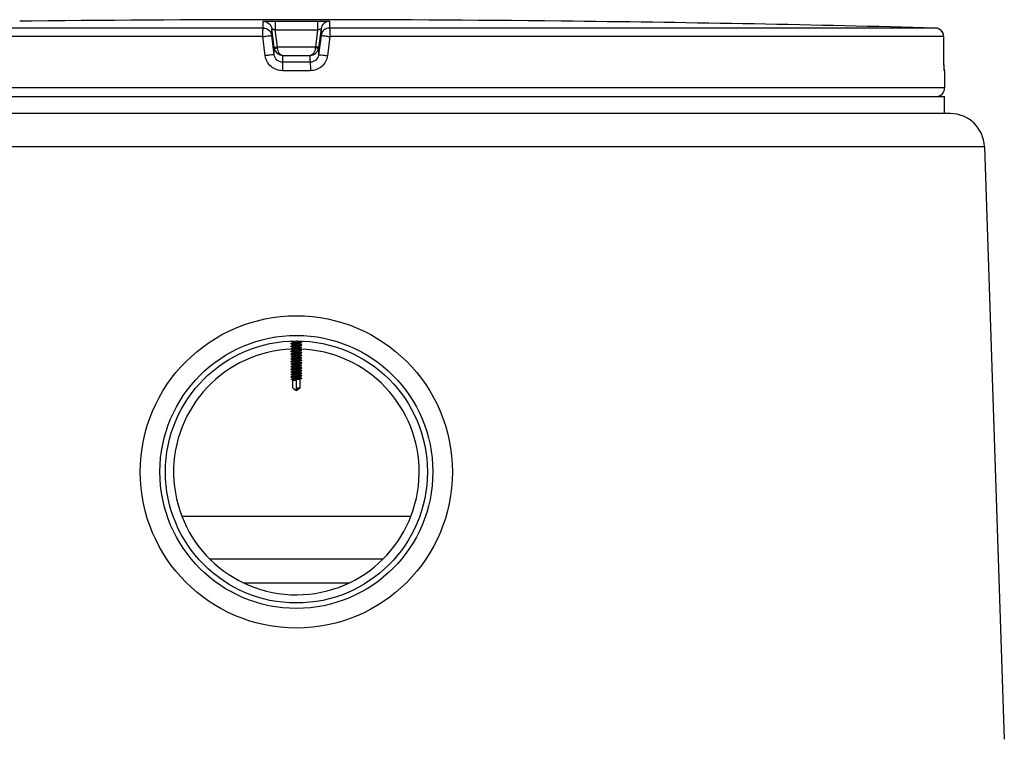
# Model space of a CAD drawing. Header units: millimetres. Extents: x 0 to 297, y 0 to 210.
# Tile 16 of 18: x 184.66 to 189.28, y 188.33 to 191.7. Entities that reach past the tile are written whole.
import ezdxf

# ---------------------------------------------------------------- set-up
doc = ezdxf.new("R2010")
doc.units = ezdxf.units.MM
doc.header["$LTSCALE"] = 16.335
doc.layers.get('0').update_dxf_attribs({"linetype": 'CONTINUOUS'})
doc.layers.add('AXES_REF', color=7, linetype='CONTINUOUS')

msp = doc.modelspace()

# ---------------------------------------------------------------- linework, layer by layer
at = {"color": 7, "linetype": 'Continuous'}
for p, q in [((184.7094, 191.6968), (184.6581, 191.6961)), ((184.7138, 191.6968), (184.7058, 191.6967)), ((184.7141, 191.6968), (184.7133, 191.6968)), ((184.7142, 191.6968), (184.7141, 191.6968)), ((184.7142, 191.6968), (184.7141, 191.6968)), ((187.1977, 191.6968), (187.1978, 191.6968)), ((187.198, 191.6968), (187.1977, 191.6968)), ((187.1977, 191.6968), (187.1977, 191.6968)), ((187.1993, 191.6968), (187.1978, 191.6968)), ((187.2537, 191.6961), (187.198, 191.6968)), ((185.8512, 191.5742), (185.8403, 191.6611)), ((186.0715, 191.6611), (186.0603, 191.5712)), ((188.9925, 191.5349), (188.9919, 191.6248)), ((185.8512, 191.5742), (185.8515, 191.5712)), ((188.9925, 191.5282), (188.9925, 191.5349)), ((188.9928, 191.5126), (188.9926, 191.5201)), ((188.9929, 191.5057), (188.9928, 191.5126)), ((188.9931, 191.4994), (188.9929, 191.5057)), ((188.9933, 191.4937), (188.9931, 191.4994)), ((188.9934, 191.4896), (188.9933, 191.4937)), ((188.9936, 191.4858), (188.9934, 191.4896)), ((188.9938, 191.4826), (188.9936, 191.4858)), ((188.9939, 191.4797), (188.9938, 191.4826)), ((188.994, 191.4778), (188.9939, 191.4797)), ((188.9941, 191.4764), (188.994, 191.4778)), ((188.9945, 191.4713), (188.9941, 191.4764)), ((188.9959, 191.4645), (188.9959, 191.3835)), ((189.0232, 191.2635), (182.8887, 191.2635)), ((189.1831, 191.1089), (189.2762, 188.3301)), ((185.9379, 190.1871), (185.9308, 190.1851)), ((185.9379, 190.1751), (185.9308, 190.1731)), ((185.9308, 190.1721), (185.9379, 190.1701)), ((185.9309, 190.1961), (185.9379, 190.1941)), ((185.9309, 190.1841), (185.9379, 190.1821)), ((185.9379, 190.1871), (185.9379, 190.1944)), ((185.9391, 190.1875), (185.9379, 190.1871)), ((185.9379, 190.1751), (185.9379, 190.1824)), ((185.9391, 190.1755), (185.9379, 190.1751)), ((185.9726, 190.1877), (185.9739, 190.1881)), ((185.9726, 190.1757), (185.9739, 190.1761)), ((185.9739, 190.1928), (185.9739, 190.1975)), ((185.974, 190.1931), (185.9739, 190.1931)), ((185.9739, 190.1881), (185.981, 190.1901)), ((185.9739, 190.1808), (185.9739, 190.1881)), ((185.974, 190.1811), (185.9739, 190.1811)), ((185.9739, 190.1761), (185.981, 190.1781)), ((185.9739, 190.1688), (185.9739, 190.1761)), ((185.981, 190.1911), (185.974, 190.1931)), ((185.981, 190.1791), (185.974, 190.1811)), ((185.9379, 190.1631), (185.9308, 190.1611)), ((185.9379, 190.1511), (185.9308, 190.1491)), ((185.9379, 190.1391), (185.9308, 190.1371)), ((185.9379, 190.1271), (185.9308, 190.1251)), ((185.9309, 190.1601), (185.9379, 190.1581)), ((185.9309, 190.1481), (185.9379, 190.1461)), ((185.9309, 190.1361), (185.9379, 190.1341)), ((185.9379, 190.1631), (185.9379, 190.1704)), ((185.9391, 190.1635), (185.9379, 190.1631)), ((185.9379, 190.1511), (185.9379, 190.1584)), ((185.9391, 190.1515), (185.9379, 190.1511)), ((185.9379, 190.1391), (185.9379, 190.1464)), ((185.9391, 190.1395), (185.9379, 190.1391)), ((185.9379, 190.1271), (185.9379, 190.1344)), ((185.9391, 190.1275), (185.9379, 190.1271)), ((185.9559, 190.1658), (185.9549, 190.1657)), ((185.9554, 190.1614), (185.9559, 190.1614)), ((185.9726, 190.1637), (185.9739, 190.1641)), ((185.9726, 190.1517), (185.9739, 190.1521)), ((185.9726, 190.1397), (185.9739, 190.1401)), ((185.9726, 190.1277), (185.9739, 190.1281)), ((185.974, 190.1691), (185.9739, 190.1691)), ((185.9739, 190.1641), (185.981, 190.1661)), ((185.9739, 190.1568), (185.9739, 190.1641)), ((185.974, 190.1571), (185.9739, 190.1571)), ((185.9739, 190.1521), (185.981, 190.1541)), ((185.9739, 190.1448), (185.9739, 190.1521)), ((185.974, 190.1451), (185.9739, 190.1451)), ((185.9739, 190.1401), (185.981, 190.1421)), ((185.9739, 190.1328), (185.9739, 190.1401)), ((185.974, 190.1331), (185.9739, 190.1331)), ((185.9739, 190.1281), (185.981, 190.1301)), ((185.9739, 190.1208), (185.9739, 190.1281)), ((185.981, 190.1671), (185.974, 190.1691)), ((185.981, 190.1551), (185.974, 190.1571)), ((185.981, 190.1431), (185.974, 190.1451)), ((185.981, 190.1311), (185.974, 190.1331)), ((185.9308, 190.1241), (185.9379, 190.1221)), ((185.9379, 190.1151), (185.9308, 190.1131)), ((185.9379, 190.1031), (185.9308, 190.1011)), ((185.9379, 190.0911), (185.9308, 190.0891)), ((185.9379, 190.0791), (185.9308, 190.0771)), ((185.9309, 190.1121), (185.9379, 190.1101)), ((185.9309, 190.1001), (185.9379, 190.0981)), ((185.9309, 190.0881), (185.9379, 190.0861)), ((185.9379, 190.1151), (185.9379, 190.1224)), ((185.9391, 190.1155), (185.9379, 190.1151)), ((185.9379, 190.1031), (185.9379, 190.1104)), ((185.9391, 190.1035), (185.9379, 190.1031)), ((185.9379, 190.0911), (185.9379, 190.0984)), ((185.9391, 190.0915), (185.9379, 190.0911)), ((185.9379, 190.0791), (185.9379, 190.0864)), ((185.9391, 190.0795), (185.9379, 190.0791)), ((185.9559, 190.1178), (185.9549, 190.1177)), ((185.9554, 190.1134), (185.9559, 190.1134)), ((185.9726, 190.1157), (185.9739, 190.1161)), ((185.9726, 190.1037), (185.9739, 190.1041)), ((185.9726, 190.0917), (185.9739, 190.0921)), ((185.9726, 190.0797), (185.9739, 190.0801)), ((185.974, 190.1211), (185.9739, 190.1211)), ((185.9739, 190.1161), (185.981, 190.1181)), ((185.9739, 190.1088), (185.9739, 190.1161)), ((185.974, 190.1091), (185.9739, 190.1091)), ((185.9739, 190.1041), (185.981, 190.1061)), ((185.9739, 190.0968), (185.9739, 190.1041)), ((185.974, 190.0971), (185.9739, 190.0971)), ((185.9739, 190.0921), (185.981, 190.0941)), ((185.9739, 190.0848), (185.9739, 190.0921)), ((185.974, 190.0851), (185.9739, 190.0851)), ((185.9739, 190.0801), (185.981, 190.0821)), ((185.9739, 190.0728), (185.9739, 190.0801)), ((185.981, 190.1191), (185.974, 190.1211)), ((185.981, 190.1071), (185.974, 190.1091)), ((185.981, 190.0951), (185.974, 190.0971)), ((185.981, 190.0831), (185.974, 190.0851)), ((185.9308, 190.0761), (185.9379, 190.0741)), ((185.9379, 190.0671), (185.9308, 190.0651)), ((185.9379, 190.0551), (185.9308, 190.0531)), ((185.9379, 190.0431), (185.9308, 190.0411)), ((185.9309, 190.0641), (185.9379, 190.0621)), ((185.9309, 190.0521), (185.9379, 190.0501)), ((185.9309, 190.0401), (185.9379, 190.0381)), ((185.9379, 190.0671), (185.9379, 190.0744)), ((185.9391, 190.0675), (185.9379, 190.0671)), ((185.9379, 190.0551), (185.9379, 190.0624)), ((185.9391, 190.0555), (185.9379, 190.0551)), ((185.9379, 190.0431), (185.9379, 190.0504)), ((185.9391, 190.0435), (185.9379, 190.0431)), ((185.9379, 190.0311), (185.9379, 190.0384)), ((185.9559, 190.0698), (185.9549, 190.0697)), ((185.9554, 190.0654), (185.9559, 190.0654)), ((185.9726, 190.0677), (185.9739, 190.0681)), ((185.9726, 190.0557), (185.9739, 190.0561)), ((185.9726, 190.0437), (185.9739, 190.0441)), ((185.9726, 190.0317), (185.9739, 190.0321)), ((185.974, 190.0731), (185.9739, 190.0731)), ((185.9739, 190.0681), (185.981, 190.0701)), ((185.9739, 190.0608), (185.9739, 190.0681)), ((185.974, 190.0611), (185.9739, 190.0611)), ((185.9739, 190.0561), (185.981, 190.0581)), ((185.9739, 190.0488), (185.9739, 190.0561)), ((185.974, 190.0491), (185.9739, 190.0491)), ((185.9739, 190.0441), (185.981, 190.0461)), ((185.9739, 190.0368), (185.9739, 190.0441)), ((185.974, 190.0371), (185.9739, 190.0371)), ((185.9739, 190.0321), (185.981, 190.0341)), ((185.9739, 190.0248), (185.9739, 190.0321)), ((185.981, 190.0711), (185.974, 190.0731)), ((185.981, 190.0591), (185.974, 190.0611)), ((185.981, 190.0471), (185.974, 190.0491)), ((185.981, 190.0351), (185.974, 190.0371)), ((185.9379, 190.0311), (185.9308, 190.0291)), ((185.9308, 190.0281), (185.9379, 190.0261)), ((185.9359, 190.015), (185.9334, 190.0175)), ((185.9379, 190.0191), (185.9339, 190.018)), ((185.9359, 190.015), (185.9376, 190.0142)), ((185.9391, 190.0315), (185.9379, 190.0311)), ((185.9379, 190.0191), (185.9379, 190.0264)), ((185.9391, 190.0195), (185.9379, 190.0191)), ((185.9379, 190.0131), (185.9379, 190.0144)), ((185.9379, 190.0131), (185.9559, 190.0131)), ((185.9386, 189.9777), (185.9386, 190.0131)), ((185.9559, 190.0218), (185.9549, 190.0217)), ((185.9551, 190.0198), (185.9735, 190.021)), ((185.9735, 190.021), (185.9552, 190.019)), ((185.9554, 190.0174), (185.9559, 190.0174)), ((185.9559, 189.968), (185.9559, 190.0131)), ((185.9726, 190.0197), (185.9739, 190.0201)), ((185.9732, 189.9777), (185.9732, 190.0131)), ((185.9732, 190.0131), (185.9739, 190.0131)), ((185.9732, 190.013), (185.9738, 190.013)), ((185.9736, 190.0131), (185.9738, 190.013)), ((185.974, 190.0251), (185.9739, 190.0251)), ((185.9739, 190.0201), (185.981, 190.0221)), ((185.9739, 190.0131), (185.9739, 190.0201)), ((185.981, 190.0231), (185.974, 190.0251)), ((185.9386, 189.9777), (185.9481, 189.9707)), ((185.9481, 189.9707), (185.9559, 189.9651)), ((185.9559, 189.9777), (185.9732, 189.9777)), ((185.9638, 189.9707), (185.9559, 189.9651)), ((185.9732, 189.9777), (185.9638, 189.9707)), ((185.5493, 189.1755), (186.3625, 189.1755))]:
    msp.add_line(p, q, dxfattribs=at)
at = {"color": 9, "linetype": 'Continuous'}
for p, q in [((184.7142, 191.6969), (184.7142, 191.6968)), ((185.8006, 191.6646), (185.8006, 191.6961)), ((185.857, 191.6968), (185.857, 191.6564)), ((185.857, 191.6968), (186.0548, 191.6968)), ((186.0548, 191.6968), (186.0548, 191.6564)), ((186.1113, 191.6961), (186.1113, 191.6646)), ((187.1977, 191.6968), (187.1977, 191.6969)), ((185.8006, 191.6646), (182.9589, 191.6646)), ((185.8403, 191.6295), (185.8403, 191.6611)), ((185.8671, 191.5764), (185.857, 191.6564)), ((185.857, 191.6564), (186.0548, 191.6564)), ((186.0548, 191.6564), (186.0448, 191.5764)), ((186.0715, 191.6611), (186.0715, 191.6295)), ((188.9529, 191.6646), (186.1113, 191.6646)), ((185.7985, 191.6246), (182.92, 191.6246)), ((185.8099, 191.5346), (185.7985, 191.6246)), ((185.8515, 191.5396), (185.8403, 191.6295)), ((186.0715, 191.6295), (186.0603, 191.5396)), ((186.1133, 191.6246), (186.1019, 191.5346)), ((188.9919, 191.6246), (186.1133, 191.6246)), ((188.9919, 191.6246), (188.9919, 191.6248)), ((188.9924, 191.5349), (188.9919, 191.6246)), ((185.8515, 191.5396), (185.8515, 191.5712)), ((185.8671, 191.5764), (186.0448, 191.5764)), ((185.8674, 191.5714), (185.8671, 191.5763)), ((186.0448, 191.5764), (186.0444, 191.5714)), ((186.0448, 191.5764), (186.0444, 191.5715)), ((186.0603, 191.5712), (186.0603, 191.5396)), ((185.8912, 191.5359), (185.8912, 191.5045)), ((185.8912, 191.5359), (186.0206, 191.5359)), ((186.0206, 191.5045), (186.0206, 191.5359)), ((188.9924, 191.5346), (188.9924, 191.5349)), ((188.9924, 191.5346), (188.9924, 191.5349)), ((188.9925, 191.5349), (188.9924, 191.5346)), ((186.0215, 191.4645), (185.8904, 191.4645)), ((186.0206, 191.5045), (185.8912, 191.5045)), ((188.9959, 191.4645), (188.9952, 191.4645)), ((188.9959, 191.3835), (182.9159, 191.3835)), ((182.7287, 191.1089), (189.1831, 191.1089)), ((185.9549, 190.1657), (185.9554, 190.1614)), ((185.9549, 190.1177), (185.9554, 190.1134)), ((185.9549, 190.0697), (185.9554, 190.0654)), ((185.9549, 190.0217), (185.9551, 190.0198)), ((185.9552, 190.019), (185.9554, 190.0174)), ((185.4184, 189.3766), (186.4935, 189.3766)), ((185.7082, 189.0635), (186.2037, 189.0635))]:
    msp.add_line(p, q, dxfattribs=at)
at = {"color": 7, "linetype": 'Continuous'}
msp.add_lwpolyline([(188.9926, 191.5201), (188.9925, 191.5268), (188.9925, 191.5282)], dxfattribs=at)
msp.add_circle((185.9559, 189.5835), 0.732, dxfattribs=at)
for centre, radius, start, end in [((184.7146, 191.6569), 0.04, 90.7578, 93.485), ((184.7146, 191.6568), 0.04, 90.763, 91.1272), ((185.9559, 76.1635), 115.54, 89.384203, 90.615797), ((187.1973, 191.6569), 0.04, 86.515, 89.2436), ((187.1973, 191.6568), 0.04, 88.8744, 89.2384), ((185.9559, 76.1635), 115.5399, 88.513625, 89.356424), ((188.9519, 191.6246), 0.04, 0.3712, 88.5136), ((188.9559, 191.4645), 0.04, 0, 17.3508), ((188.9559, 191.3835), 0.04, 270, 360), ((189.0232, 191.1035), 0.16, 1.9184, 90), ((185.787, 191.7968), 1.6082, 276.0293, 276.1667), ((185.9559, 189.5835), 0.576, 92.1616, 88.2092), ((185.9425, 190.0295), 0.0161, 252.2762, 253.6038)]:
    msp.add_arc(centre, radius, start, end, dxfattribs=at)
at = {"color": 9, "linetype": 'Continuous'}
for centre, radius, start, end in [((188.9519, 191.6247), 0.0398, 87.3814, 88.5095), ((188.9519, 191.6245), 0.0401, 70.3429, 87.334), ((188.9518, 191.6246), 0.0401, 1.1342, 2.2668), ((188.9519, 191.6246), 0.04, 0.0002, 1.1343), ((188.9552, 191.4645), 0.04, 9.0756, 11.7425), ((188.9551, 191.4645), 0.0401, 0.0062, 9.0682)]:
    msp.add_arc(centre, radius, start, end, dxfattribs=at)
for points, knots in [([(185.8006, 191.6961), (185.8006, 191.6965), (185.8029, 191.6959), (185.8052, 191.6967), (185.8109, 191.6964), (185.8176, 191.6967), (185.8261, 191.6967), (185.8394, 191.6968), (185.8498, 191.6968), (185.857, 191.6968)], [0, 0, 0, 0, 0.019479, 0.076791, 0.169668, 0.294386, 0.446011, 0.618643, 1, 1, 1, 1]), ([(185.8006, 191.6961), (185.81, 191.6962), (185.8296, 191.689), (185.8391, 191.6705), (185.8403, 191.6611)], [0, 0, 0, 0, 0.50001, 1, 1, 1, 1]), ([(186.0548, 191.6968), (186.062, 191.6968), (186.0725, 191.6968), (186.0857, 191.6967), (186.0942, 191.6967), (186.101, 191.6964), (186.1066, 191.6967), (186.109, 191.6959), (186.1113, 191.6965), (186.1113, 191.6961)], [0, 0, 0, 0, 0.381355, 0.553987, 0.705611, 0.83033, 0.923208, 0.98052, 1, 1, 1, 1]), ([(186.1113, 191.6961), (186.1018, 191.6962), (186.0823, 191.689), (186.0727, 191.6705), (186.0715, 191.6611)], [0, 0, 0, 0, 0.50001, 1, 1, 1, 1]), ([(185.7985, 191.6246), (185.7985, 191.6296), (185.7986, 191.6389), (185.7991, 191.651), (185.7994, 191.6593), (185.8001, 191.663), (185.8003, 191.6644), (185.8006, 191.6646)], [0, 0, 0, 0, 0.375485, 0.695825, 0.914118, 0.974519, 1, 1, 1, 1]), ([(185.8006, 191.6646), (185.81, 191.6646), (185.8296, 191.6574), (185.8391, 191.6389), (185.8403, 191.6295)], [0, 0, 0, 0, 0.500055, 1, 1, 1, 1]), ([(185.8403, 191.6611), (185.8403, 191.6616), (185.8431, 191.6598), (185.8457, 191.66), (185.8513, 191.658), (185.855, 191.657), (185.857, 191.6564)], [0, 0, 0, 0, 0.081427, 0.307017, 0.629699, 1, 1, 1, 1]), ([(186.0548, 191.6564), (186.0569, 191.657), (186.0606, 191.658), (186.0662, 191.66), (186.0687, 191.6598), (186.0715, 191.6616), (186.0715, 191.6611)], [0, 0, 0, 0, 0.369625, 0.692436, 0.918242, 1, 1, 1, 1]), ([(186.1113, 191.6646), (186.1018, 191.6646), (186.0823, 191.6574), (186.0727, 191.6389), (186.0715, 191.6295)], [0, 0, 0, 0, 0.500055, 1, 1, 1, 1]), ([(186.1113, 191.6646), (186.1116, 191.6644), (186.1117, 191.663), (186.1125, 191.6593), (186.1128, 191.651), (186.1132, 191.6389), (186.1133, 191.6296), (186.1133, 191.6246)], [0, 0, 0, 0, 0.025481, 0.085882, 0.304175, 0.624515, 1, 1, 1, 1]), ([(188.9918, 191.6262), (188.9915, 191.634), (188.9861, 191.6497), (188.9727, 191.6596), (188.9654, 191.6622)], [0, 0, 0, 0, 0.500184, 1, 1, 1, 1]), ([(185.7985, 191.6246), (185.8038, 191.6252), (185.8136, 191.6264), (185.8251, 191.6279), (185.8326, 191.6286), (185.8367, 191.6294), (185.8388, 191.6291), (185.8402, 191.6298), (185.8403, 191.6295)], [0, 0, 0, 0, 0.377944, 0.702721, 0.828192, 0.921863, 0.979915, 1, 1, 1, 1]), ([(186.0715, 191.6295), (186.0717, 191.6298), (186.0731, 191.6291), (186.0752, 191.6294), (186.0792, 191.6286), (186.0867, 191.6279), (186.0983, 191.6264), (186.108, 191.6252), (186.1133, 191.6246)], [0, 0, 0, 0, 0.020059, 0.078086, 0.171734, 0.297186, 0.621936, 1, 1, 1, 1]), ([(185.8512, 191.5742), (185.8512, 191.5746), (185.8537, 191.5741), (185.8561, 191.5752), (185.8614, 191.5755), (185.865, 191.5761), (185.8671, 191.5764)], [0, 0, 0, 0, 0.076481, 0.292975, 0.616687, 1, 1, 1, 1]), ([(185.8515, 191.5712), (185.8516, 191.5708), (185.8539, 191.5707), (185.8584, 191.5704), (185.8637, 191.571), (185.8674, 191.5714)], [0, 0, 0, 0, 0.086255, 0.302363, 1, 1, 1, 1]), ([(185.8515, 191.5712), (185.8528, 191.5614), (185.8627, 191.5429), (185.8822, 191.536), (185.8912, 191.5359)], [0, 0, 0, 0, 0.521741, 1, 1, 1, 1]), ([(185.8912, 191.5359), (185.8852, 191.536), (185.8714, 191.5469), (185.8681, 191.5623), (185.8674, 191.5714)], [0, 0, 0, 0, 0.396195, 1, 1, 1, 1]), ([(186.0444, 191.5714), (186.0437, 191.5623), (186.0404, 191.5469), (186.0266, 191.536), (186.0206, 191.5359)], [0, 0, 0, 0, 0.603812, 1, 1, 1, 1]), ([(186.0206, 191.5359), (186.0297, 191.536), (186.0491, 191.5429), (186.0591, 191.5614), (186.0603, 191.5712)], [0, 0, 0, 0, 0.478253, 1, 1, 1, 1]), ([(186.0603, 191.5712), (186.0602, 191.5708), (186.058, 191.5707), (186.0535, 191.5704), (186.0481, 191.571), (186.0444, 191.5714)], [0, 0, 0, 0, 0.086257, 0.302365, 1, 1, 1, 1]), ([(186.0607, 191.5742), (186.0607, 191.5746), (186.0582, 191.5741), (186.0558, 191.5752), (186.0505, 191.5755), (186.0468, 191.5761), (186.0448, 191.5764)], [0, 0, 0, 0, 0.076481, 0.292975, 0.616687, 1, 1, 1, 1]), ([(185.8515, 191.5396), (185.8514, 191.5398), (185.85, 191.5392), (185.8479, 191.5394), (185.8439, 191.5387), (185.8364, 191.538), (185.8249, 191.5365), (185.8152, 191.5353), (185.8099, 191.5346)], [0, 0, 0, 0, 0.020038, 0.078019, 0.171603, 0.296994, 0.621732, 1, 1, 1, 1]), ([(185.8904, 191.4645), (185.8714, 191.4645), (185.832, 191.4786), (185.8123, 191.5158), (185.8099, 191.5346)], [0, 0, 0, 0, 0.500213, 1, 1, 1, 1]), ([(185.8912, 191.5045), (185.8818, 191.5045), (185.8623, 191.5117), (185.8527, 191.5302), (185.8515, 191.5396)], [0, 0, 0, 0, 0.499945, 1, 1, 1, 1]), ([(186.0603, 191.5396), (186.0591, 191.5302), (186.0496, 191.5117), (186.0301, 191.5045), (186.0206, 191.5045)], [0, 0, 0, 0, 0.500009, 1, 1, 1, 1]), ([(186.1019, 191.5346), (186.0995, 191.5158), (186.0799, 191.4786), (186.0405, 191.4645), (186.0215, 191.4645)], [0, 0, 0, 0, 0.499788, 1, 1, 1, 1]), ([(186.0603, 191.5396), (186.0605, 191.5398), (186.0618, 191.5392), (186.064, 191.5394), (186.0679, 191.5387), (186.0754, 191.538), (186.0869, 191.5365), (186.0967, 191.5353), (186.1019, 191.5346)], [0, 0, 0, 0, 0.020038, 0.078019, 0.171603, 0.296994, 0.621732, 1, 1, 1, 1]), ([(188.9943, 191.4725), (188.994, 191.4761), (188.9929, 191.4968), (188.9925, 191.5175), (188.9924, 191.5346)], [0, 0, 0, 0, 0.173319, 1, 1, 1, 1]), ([(185.8912, 191.5045), (185.8905, 191.5036), (185.8914, 191.499), (185.8902, 191.4912), (185.8906, 191.4787), (185.8904, 191.4695), (185.8904, 191.4645)], [0, 0, 0, 0, 0.083798, 0.30225, 0.623403, 1, 1, 1, 1]), ([(186.0206, 191.5045), (186.0213, 191.5036), (186.0204, 191.499), (186.0216, 191.4912), (186.0213, 191.4787), (186.0215, 191.4695), (186.0215, 191.4645)], [0, 0, 0, 0, 0.083798, 0.30225, 0.623403, 1, 1, 1, 1]), ([(188.9952, 191.4645), (188.9945, 191.4645), (188.9952, 191.4687), (188.9944, 191.4705), (188.9943, 191.4725)], [0, 0, 0, 0, 0.25732, 1, 1, 1, 1])]:
    msp.add_open_spline(points, degree=3, knots=knots, dxfattribs=at)
at = {"color": 7, "linetype": 'Continuous'}
for points, knots in [([(185.9309, 190.1961), (185.9305, 190.1962), (185.9293, 190.1966), (185.9305, 190.197), (185.9308, 190.1971)], [0, 0, 0, 0, 0.507258, 1, 1, 1, 1]), ([(185.9309, 190.1841), (185.9305, 190.1842), (185.9293, 190.1846), (185.9305, 190.185), (185.9308, 190.1851)], [0, 0, 0, 0, 0.50714, 1, 1, 1, 1]), ([(185.9308, 190.1721), (185.9305, 190.1722), (185.9293, 190.1726), (185.9305, 190.173), (185.9308, 190.1731)], [0, 0, 0, 0, 0.50641, 1, 1, 1, 1]), ([(185.9308, 190.1851), (185.9338, 190.1859), (185.9451, 190.1866), (185.9597, 190.1878), (185.9733, 190.189), (185.979, 190.1895), (185.981, 190.1901)], [0, 0, 0, 0, 0.185437, 0.664617, 0.87588, 1, 1, 1, 1]), ([(185.9308, 190.1731), (185.9338, 190.1739), (185.9451, 190.1746), (185.9597, 190.1758), (185.9733, 190.177), (185.979, 190.1775), (185.981, 190.1781)], [0, 0, 0, 0, 0.185508, 0.664679, 0.875905, 1, 1, 1, 1]), ([(185.9379, 190.1944), (185.9379, 190.195), (185.9405, 190.1954), (185.9436, 190.1961), (185.9495, 190.1967), (185.9536, 190.1972), (185.9559, 190.1974)], [0, 0, 0, 0, 0.085117, 0.301641, 0.622447, 1, 1, 1, 1]), ([(185.9379, 190.1824), (185.9379, 190.183), (185.9405, 190.1834), (185.9436, 190.1841), (185.9495, 190.1847), (185.9536, 190.1852), (185.9559, 190.1854)], [0, 0, 0, 0, 0.085113, 0.301629, 0.622425, 1, 1, 1, 1]), ([(185.9379, 190.1704), (185.9384, 190.1711), (185.9401, 190.1714), (185.9429, 190.172), (185.9468, 190.1724), (185.9514, 190.173), (185.9544, 190.1733), (185.9559, 190.1734)], [0, 0, 0, 0, 0.12287, 0.247862, 0.498698, 0.749313, 1, 1, 1, 1]), ([(185.9559, 190.1898), (185.9525, 190.1894), (185.9469, 190.1887), (185.9413, 190.1881), (185.9391, 190.1875)], [0, 0, 0, 0, 0.60456, 1, 1, 1, 1]), ([(185.9559, 190.1778), (185.9525, 190.1774), (185.9469, 190.1767), (185.9413, 190.1761), (185.9391, 190.1755)], [0, 0, 0, 0, 0.604645, 1, 1, 1, 1]), ([(185.9739, 190.1928), (185.9739, 190.1922), (185.9713, 190.1918), (185.9683, 190.1911), (185.9624, 190.1905), (185.9582, 190.19), (185.9559, 190.1898)], [0, 0, 0, 0, 0.085113, 0.30163, 0.622432, 1, 1, 1, 1]), ([(185.9559, 190.1854), (185.9593, 190.1858), (185.9649, 190.1864), (185.9705, 190.1871), (185.9726, 190.1877)], [0, 0, 0, 0, 0.602136, 1, 1, 1, 1]), ([(185.9739, 190.1808), (185.9739, 190.1802), (185.9713, 190.1798), (185.9683, 190.1791), (185.9624, 190.1785), (185.9582, 190.178), (185.9559, 190.1778)], [0, 0, 0, 0, 0.085115, 0.301636, 0.622448, 1, 1, 1, 1]), ([(185.9559, 190.1734), (185.9593, 190.1738), (185.9649, 190.1744), (185.9705, 190.1751), (185.9726, 190.1757)], [0, 0, 0, 0, 0.602129, 1, 1, 1, 1]), ([(185.981, 190.1901), (185.9813, 190.1902), (185.9825, 190.1906), (185.9814, 190.191), (185.981, 190.1911)], [0, 0, 0, 0, 0.506909, 1, 1, 1, 1]), ([(185.981, 190.1781), (185.9813, 190.1782), (185.9825, 190.1786), (185.9814, 190.179), (185.981, 190.1791)], [0, 0, 0, 0, 0.506868, 1, 1, 1, 1]), ([(185.9309, 190.1601), (185.9305, 190.1602), (185.9293, 190.1606), (185.9305, 190.161), (185.9308, 190.1611)], [0, 0, 0, 0, 0.507114, 1, 1, 1, 1]), ([(185.9309, 190.1481), (185.9305, 190.1482), (185.9293, 190.1486), (185.9305, 190.149), (185.9308, 190.1491)], [0, 0, 0, 0, 0.507258, 1, 1, 1, 1]), ([(185.9309, 190.1361), (185.9305, 190.1362), (185.9293, 190.1366), (185.9305, 190.137), (185.9308, 190.1371)], [0, 0, 0, 0, 0.50714, 1, 1, 1, 1]), ([(185.9308, 190.1241), (185.9305, 190.1242), (185.9293, 190.1246), (185.9305, 190.125), (185.9308, 190.1251)], [0, 0, 0, 0, 0.50641, 1, 1, 1, 1]), ([(185.9308, 190.1611), (185.9337, 190.1619), (185.942, 190.1624), (185.95, 190.1631), (185.9552, 190.1635)], [0, 0, 0, 0, 0.37089, 1, 1, 1, 1]), ([(185.9308, 190.1491), (185.9338, 190.1499), (185.9451, 190.1506), (185.9597, 190.1518), (185.9733, 190.153), (185.979, 190.1535), (185.981, 190.1541)], [0, 0, 0, 0, 0.185491, 0.664775, 0.875984, 1, 1, 1, 1]), ([(185.9308, 190.1371), (185.9338, 190.1379), (185.9451, 190.1386), (185.9597, 190.1398), (185.9733, 190.141), (185.979, 190.1415), (185.981, 190.1421)], [0, 0, 0, 0, 0.185437, 0.664617, 0.87588, 1, 1, 1, 1]), ([(185.9308, 190.1251), (185.9338, 190.1259), (185.9451, 190.1266), (185.9597, 190.1278), (185.9733, 190.129), (185.979, 190.1295), (185.981, 190.1301)], [0, 0, 0, 0, 0.185508, 0.664679, 0.875905, 1, 1, 1, 1]), ([(185.9379, 190.1584), (185.9379, 190.1589), (185.9404, 190.1594), (185.9434, 190.1601), (185.9491, 190.1607), (185.9531, 190.1611), (185.9554, 190.1614)], [0, 0, 0, 0, 0.0848, 0.300113, 0.620389, 1, 1, 1, 1]), ([(185.9379, 190.1464), (185.9379, 190.147), (185.9405, 190.1474), (185.9436, 190.1481), (185.9495, 190.1487), (185.9536, 190.1492), (185.9559, 190.1494)], [0, 0, 0, 0, 0.085117, 0.301641, 0.622447, 1, 1, 1, 1]), ([(185.9379, 190.1344), (185.9379, 190.135), (185.9405, 190.1354), (185.9436, 190.1361), (185.9495, 190.1367), (185.9536, 190.1372), (185.9559, 190.1374)], [0, 0, 0, 0, 0.085113, 0.301629, 0.622425, 1, 1, 1, 1]), ([(185.9379, 190.1224), (185.9384, 190.1231), (185.9401, 190.1234), (185.9429, 190.124), (185.9468, 190.1244), (185.9514, 190.125), (185.9544, 190.1253), (185.9559, 190.1254)], [0, 0, 0, 0, 0.12287, 0.247862, 0.498698, 0.749313, 1, 1, 1, 1]), ([(185.9549, 190.1657), (185.9517, 190.1653), (185.9465, 190.1647), (185.9411, 190.1641), (185.9391, 190.1635)], [0, 0, 0, 0, 0.605401, 1, 1, 1, 1]), ([(185.9559, 190.1538), (185.9525, 190.1534), (185.9469, 190.1527), (185.9413, 190.1521), (185.9391, 190.1515)], [0, 0, 0, 0, 0.604532, 1, 1, 1, 1]), ([(185.9559, 190.1418), (185.9525, 190.1414), (185.9469, 190.1407), (185.9413, 190.1401), (185.9391, 190.1395)], [0, 0, 0, 0, 0.60456, 1, 1, 1, 1]), ([(185.9559, 190.1298), (185.9525, 190.1294), (185.9469, 190.1287), (185.9413, 190.1281), (185.9391, 190.1275)], [0, 0, 0, 0, 0.604645, 1, 1, 1, 1]), ([(185.9552, 190.1635), (185.9606, 190.1639), (185.9692, 190.1647), (185.9779, 190.1652), (185.981, 190.1661)], [0, 0, 0, 0, 0.626374, 1, 1, 1, 1]), ([(185.9739, 190.1688), (185.9739, 190.1682), (185.9713, 190.1678), (185.9683, 190.1671), (185.9624, 190.1665), (185.9582, 190.166), (185.9559, 190.1658)], [0, 0, 0, 0, 0.085107, 0.3016, 0.622416, 1, 1, 1, 1]), ([(185.9559, 190.1614), (185.9593, 190.1618), (185.9649, 190.1624), (185.9705, 190.1631), (185.9726, 190.1637)], [0, 0, 0, 0, 0.602172, 1, 1, 1, 1]), ([(185.9739, 190.1568), (185.9735, 190.1561), (185.9718, 190.1558), (185.9689, 190.1552), (185.965, 190.1548), (185.9605, 190.1542), (185.9574, 190.1539), (185.9559, 190.1538)], [0, 0, 0, 0, 0.122856, 0.247831, 0.498682, 0.749304, 1, 1, 1, 1]), ([(185.9559, 190.1494), (185.9593, 190.1498), (185.9649, 190.1504), (185.9705, 190.1511), (185.9726, 190.1517)], [0, 0, 0, 0, 0.60209, 1, 1, 1, 1]), ([(185.9739, 190.1448), (185.9739, 190.1442), (185.9713, 190.1438), (185.9683, 190.1431), (185.9624, 190.1425), (185.9582, 190.142), (185.9559, 190.1418)], [0, 0, 0, 0, 0.085113, 0.30163, 0.622432, 1, 1, 1, 1]), ([(185.9559, 190.1374), (185.9593, 190.1378), (185.9649, 190.1384), (185.9705, 190.1391), (185.9726, 190.1397)], [0, 0, 0, 0, 0.602136, 1, 1, 1, 1]), ([(185.9739, 190.1328), (185.9739, 190.1322), (185.9713, 190.1318), (185.9683, 190.1311), (185.9624, 190.1305), (185.9582, 190.13), (185.9559, 190.1298)], [0, 0, 0, 0, 0.085115, 0.301636, 0.622448, 1, 1, 1, 1]), ([(185.9559, 190.1254), (185.9593, 190.1258), (185.9649, 190.1264), (185.9705, 190.1271), (185.9726, 190.1277)], [0, 0, 0, 0, 0.602129, 1, 1, 1, 1]), ([(185.981, 190.1661), (185.9813, 190.1662), (185.9825, 190.1666), (185.9814, 190.167), (185.981, 190.1671)], [0, 0, 0, 0, 0.505826, 1, 1, 1, 1]), ([(185.981, 190.1541), (185.9813, 190.1542), (185.9825, 190.1546), (185.9814, 190.155), (185.981, 190.1551)], [0, 0, 0, 0, 0.505844, 1, 1, 1, 1]), ([(185.981, 190.1421), (185.9813, 190.1422), (185.9825, 190.1426), (185.9814, 190.143), (185.981, 190.1431)], [0, 0, 0, 0, 0.506909, 1, 1, 1, 1]), ([(185.981, 190.1301), (185.9813, 190.1302), (185.9825, 190.1306), (185.9814, 190.131), (185.981, 190.1311)], [0, 0, 0, 0, 0.506868, 1, 1, 1, 1]), ([(185.9309, 190.1121), (185.9305, 190.1122), (185.9293, 190.1126), (185.9305, 190.113), (185.9308, 190.1131)], [0, 0, 0, 0, 0.507114, 1, 1, 1, 1]), ([(185.9309, 190.1001), (185.9305, 190.1002), (185.9293, 190.1006), (185.9305, 190.101), (185.9308, 190.1011)], [0, 0, 0, 0, 0.507258, 1, 1, 1, 1]), ([(185.9309, 190.0881), (185.9305, 190.0882), (185.9293, 190.0886), (185.9305, 190.089), (185.9308, 190.0891)], [0, 0, 0, 0, 0.50714, 1, 1, 1, 1]), ([(185.9308, 190.1131), (185.9337, 190.1139), (185.942, 190.1144), (185.95, 190.1151), (185.9552, 190.1155)], [0, 0, 0, 0, 0.37089, 1, 1, 1, 1]), ([(185.9308, 190.1011), (185.9338, 190.1019), (185.9451, 190.1026), (185.9597, 190.1038), (185.9733, 190.105), (185.979, 190.1055), (185.981, 190.1061)], [0, 0, 0, 0, 0.185491, 0.664775, 0.875984, 1, 1, 1, 1]), ([(185.9308, 190.0891), (185.9338, 190.0899), (185.9451, 190.0906), (185.9597, 190.0918), (185.9733, 190.093), (185.979, 190.0935), (185.981, 190.0941)], [0, 0, 0, 0, 0.185437, 0.664617, 0.87588, 1, 1, 1, 1]), ([(185.9308, 190.0771), (185.9338, 190.0779), (185.9451, 190.0786), (185.9597, 190.0798), (185.9733, 190.081), (185.979, 190.0815), (185.981, 190.0821)], [0, 0, 0, 0, 0.185508, 0.664679, 0.875905, 1, 1, 1, 1]), ([(185.9379, 190.1104), (185.9379, 190.1109), (185.9404, 190.1114), (185.9434, 190.1121), (185.9491, 190.1127), (185.9531, 190.1131), (185.9554, 190.1134)], [0, 0, 0, 0, 0.0848, 0.300113, 0.620389, 1, 1, 1, 1]), ([(185.9379, 190.0984), (185.9379, 190.099), (185.9405, 190.0994), (185.9436, 190.1001), (185.9495, 190.1007), (185.9536, 190.1012), (185.9559, 190.1014)], [0, 0, 0, 0, 0.085117, 0.301641, 0.622447, 1, 1, 1, 1]), ([(185.9379, 190.0864), (185.9379, 190.087), (185.9405, 190.0874), (185.9436, 190.0881), (185.9495, 190.0887), (185.9536, 190.0892), (185.9559, 190.0894)], [0, 0, 0, 0, 0.085113, 0.301629, 0.622425, 1, 1, 1, 1]), ([(185.9549, 190.1177), (185.9517, 190.1173), (185.9465, 190.1167), (185.9411, 190.1161), (185.9391, 190.1155)], [0, 0, 0, 0, 0.605401, 1, 1, 1, 1]), ([(185.9559, 190.1058), (185.9525, 190.1054), (185.9469, 190.1047), (185.9413, 190.1041), (185.9391, 190.1035)], [0, 0, 0, 0, 0.604532, 1, 1, 1, 1]), ([(185.9559, 190.0938), (185.9525, 190.0934), (185.9469, 190.0927), (185.9413, 190.0921), (185.9391, 190.0915)], [0, 0, 0, 0, 0.60456, 1, 1, 1, 1]), ([(185.9559, 190.0818), (185.9525, 190.0814), (185.9469, 190.0807), (185.9413, 190.0801), (185.9391, 190.0795)], [0, 0, 0, 0, 0.604645, 1, 1, 1, 1]), ([(185.9552, 190.1155), (185.9606, 190.1159), (185.9692, 190.1167), (185.9779, 190.1172), (185.981, 190.1181)], [0, 0, 0, 0, 0.626374, 1, 1, 1, 1]), ([(185.9739, 190.1208), (185.9739, 190.1202), (185.9713, 190.1198), (185.9683, 190.1191), (185.9624, 190.1185), (185.9582, 190.118), (185.9559, 190.1178)], [0, 0, 0, 0, 0.085107, 0.3016, 0.622416, 1, 1, 1, 1]), ([(185.9559, 190.1134), (185.9593, 190.1138), (185.9649, 190.1144), (185.9705, 190.1151), (185.9726, 190.1157)], [0, 0, 0, 0, 0.602172, 1, 1, 1, 1]), ([(185.9739, 190.1088), (185.9735, 190.1081), (185.9718, 190.1078), (185.9689, 190.1072), (185.965, 190.1068), (185.9605, 190.1062), (185.9574, 190.1059), (185.9559, 190.1058)], [0, 0, 0, 0, 0.122856, 0.247831, 0.498682, 0.749304, 1, 1, 1, 1]), ([(185.9559, 190.1014), (185.9593, 190.1018), (185.9649, 190.1024), (185.9705, 190.1031), (185.9726, 190.1037)], [0, 0, 0, 0, 0.60209, 1, 1, 1, 1]), ([(185.9739, 190.0968), (185.9739, 190.0962), (185.9713, 190.0958), (185.9683, 190.0951), (185.9624, 190.0945), (185.9582, 190.094), (185.9559, 190.0938)], [0, 0, 0, 0, 0.085113, 0.30163, 0.622432, 1, 1, 1, 1]), ([(185.9559, 190.0894), (185.9593, 190.0898), (185.9649, 190.0904), (185.9705, 190.0911), (185.9726, 190.0917)], [0, 0, 0, 0, 0.602136, 1, 1, 1, 1]), ([(185.9739, 190.0848), (185.9739, 190.0842), (185.9713, 190.0838), (185.9683, 190.0831), (185.9624, 190.0825), (185.9582, 190.082), (185.9559, 190.0818)], [0, 0, 0, 0, 0.085115, 0.301636, 0.622448, 1, 1, 1, 1]), ([(185.9559, 190.0774), (185.9593, 190.0778), (185.9649, 190.0784), (185.9705, 190.0791), (185.9726, 190.0797)], [0, 0, 0, 0, 0.602129, 1, 1, 1, 1]), ([(185.981, 190.1181), (185.9813, 190.1182), (185.9825, 190.1186), (185.9814, 190.119), (185.981, 190.1191)], [0, 0, 0, 0, 0.505826, 1, 1, 1, 1]), ([(185.981, 190.1061), (185.9813, 190.1062), (185.9825, 190.1066), (185.9814, 190.107), (185.981, 190.1071)], [0, 0, 0, 0, 0.505844, 1, 1, 1, 1]), ([(185.981, 190.0941), (185.9813, 190.0942), (185.9825, 190.0946), (185.9814, 190.095), (185.981, 190.0951)], [0, 0, 0, 0, 0.506909, 1, 1, 1, 1]), ([(185.981, 190.0821), (185.9813, 190.0822), (185.9825, 190.0826), (185.9814, 190.083), (185.981, 190.0831)], [0, 0, 0, 0, 0.506868, 1, 1, 1, 1]), ([(185.9308, 190.0761), (185.9305, 190.0762), (185.9293, 190.0766), (185.9305, 190.077), (185.9308, 190.0771)], [0, 0, 0, 0, 0.50641, 1, 1, 1, 1]), ([(185.9309, 190.0641), (185.9305, 190.0642), (185.9293, 190.0646), (185.9305, 190.065), (185.9308, 190.0651)], [0, 0, 0, 0, 0.507114, 1, 1, 1, 1]), ([(185.9309, 190.0521), (185.9305, 190.0522), (185.9293, 190.0526), (185.9305, 190.053), (185.9308, 190.0531)], [0, 0, 0, 0, 0.507258, 1, 1, 1, 1]), ([(185.9309, 190.0401), (185.9305, 190.0402), (185.9293, 190.0406), (185.9305, 190.041), (185.9308, 190.0411)], [0, 0, 0, 0, 0.50714, 1, 1, 1, 1]), ([(185.9308, 190.0651), (185.9337, 190.0659), (185.942, 190.0664), (185.95, 190.0671), (185.9552, 190.0675)], [0, 0, 0, 0, 0.37089, 1, 1, 1, 1]), ([(185.9308, 190.0531), (185.9338, 190.0539), (185.9451, 190.0546), (185.9597, 190.0558), (185.9733, 190.057), (185.979, 190.0575), (185.981, 190.0581)], [0, 0, 0, 0, 0.185491, 0.664775, 0.875984, 1, 1, 1, 1]), ([(185.9308, 190.0411), (185.9338, 190.0419), (185.9451, 190.0426), (185.9597, 190.0438), (185.9733, 190.045), (185.979, 190.0455), (185.981, 190.0461)], [0, 0, 0, 0, 0.185437, 0.664617, 0.87588, 1, 1, 1, 1]), ([(185.9308, 190.0291), (185.9338, 190.0299), (185.9451, 190.0306), (185.9597, 190.0318), (185.9733, 190.033), (185.979, 190.0335), (185.981, 190.0341)], [0, 0, 0, 0, 0.185508, 0.664679, 0.875905, 1, 1, 1, 1]), ([(185.9379, 190.0744), (185.9384, 190.0751), (185.9401, 190.0754), (185.9429, 190.076), (185.9468, 190.0764), (185.9514, 190.077), (185.9544, 190.0773), (185.9559, 190.0774)], [0, 0, 0, 0, 0.12287, 0.247862, 0.498698, 0.749313, 1, 1, 1, 1]), ([(185.9379, 190.0624), (185.9379, 190.0629), (185.9404, 190.0634), (185.9434, 190.0641), (185.9491, 190.0647), (185.9531, 190.0651), (185.9554, 190.0654)], [0, 0, 0, 0, 0.0848, 0.300113, 0.620389, 1, 1, 1, 1]), ([(185.9379, 190.0504), (185.9379, 190.051), (185.9405, 190.0514), (185.9436, 190.0521), (185.9495, 190.0527), (185.9536, 190.0532), (185.9559, 190.0534)], [0, 0, 0, 0, 0.085117, 0.301641, 0.622447, 1, 1, 1, 1]), ([(185.9379, 190.0384), (185.9379, 190.039), (185.9405, 190.0394), (185.9436, 190.0401), (185.9495, 190.0407), (185.9536, 190.0412), (185.9559, 190.0414)], [0, 0, 0, 0, 0.085113, 0.301629, 0.622425, 1, 1, 1, 1]), ([(185.9549, 190.0697), (185.9517, 190.0693), (185.9465, 190.0687), (185.9411, 190.0681), (185.9391, 190.0675)], [0, 0, 0, 0, 0.605401, 1, 1, 1, 1]), ([(185.9559, 190.0578), (185.9525, 190.0574), (185.9469, 190.0567), (185.9413, 190.0561), (185.9391, 190.0555)], [0, 0, 0, 0, 0.604532, 1, 1, 1, 1]), ([(185.9559, 190.0458), (185.9525, 190.0454), (185.9469, 190.0447), (185.9413, 190.0441), (185.9391, 190.0435)], [0, 0, 0, 0, 0.60456, 1, 1, 1, 1]), ([(185.9559, 190.0338), (185.9525, 190.0334), (185.9469, 190.0327), (185.9413, 190.0321), (185.9391, 190.0315)], [0, 0, 0, 0, 0.604645, 1, 1, 1, 1]), ([(185.9552, 190.0675), (185.9606, 190.0679), (185.9692, 190.0687), (185.9779, 190.0692), (185.981, 190.0701)], [0, 0, 0, 0, 0.626374, 1, 1, 1, 1]), ([(185.9739, 190.0728), (185.9739, 190.0722), (185.9713, 190.0718), (185.9683, 190.0711), (185.9624, 190.0705), (185.9582, 190.07), (185.9559, 190.0698)], [0, 0, 0, 0, 0.085107, 0.3016, 0.622416, 1, 1, 1, 1]), ([(185.9559, 190.0654), (185.9593, 190.0658), (185.9649, 190.0664), (185.9705, 190.0671), (185.9726, 190.0677)], [0, 0, 0, 0, 0.602172, 1, 1, 1, 1]), ([(185.9739, 190.0608), (185.9735, 190.0601), (185.9718, 190.0598), (185.9689, 190.0592), (185.965, 190.0588), (185.9605, 190.0582), (185.9574, 190.0579), (185.9559, 190.0578)], [0, 0, 0, 0, 0.122856, 0.247831, 0.498682, 0.749304, 1, 1, 1, 1]), ([(185.9559, 190.0534), (185.9593, 190.0538), (185.9649, 190.0544), (185.9705, 190.0551), (185.9726, 190.0557)], [0, 0, 0, 0, 0.60209, 1, 1, 1, 1]), ([(185.9739, 190.0488), (185.9739, 190.0482), (185.9713, 190.0478), (185.9683, 190.0471), (185.9624, 190.0465), (185.9582, 190.046), (185.9559, 190.0458)], [0, 0, 0, 0, 0.085113, 0.30163, 0.622432, 1, 1, 1, 1]), ([(185.9559, 190.0414), (185.9593, 190.0418), (185.9649, 190.0424), (185.9705, 190.0431), (185.9726, 190.0437)], [0, 0, 0, 0, 0.602136, 1, 1, 1, 1]), ([(185.9739, 190.0368), (185.9739, 190.0362), (185.9713, 190.0358), (185.9683, 190.0351), (185.9624, 190.0345), (185.9582, 190.034), (185.9559, 190.0338)], [0, 0, 0, 0, 0.085115, 0.301636, 0.622448, 1, 1, 1, 1]), ([(185.981, 190.0701), (185.9813, 190.0702), (185.9825, 190.0706), (185.9814, 190.071), (185.981, 190.0711)], [0, 0, 0, 0, 0.505826, 1, 1, 1, 1]), ([(185.981, 190.0581), (185.9813, 190.0582), (185.9825, 190.0586), (185.9814, 190.059), (185.981, 190.0591)], [0, 0, 0, 0, 0.505844, 1, 1, 1, 1]), ([(185.981, 190.0461), (185.9813, 190.0462), (185.9825, 190.0466), (185.9814, 190.047), (185.981, 190.0471)], [0, 0, 0, 0, 0.506909, 1, 1, 1, 1]), ([(185.981, 190.0341), (185.9813, 190.0342), (185.9825, 190.0346), (185.9814, 190.035), (185.981, 190.0351)], [0, 0, 0, 0, 0.506868, 1, 1, 1, 1]), ([(185.9308, 190.0281), (185.9305, 190.0282), (185.9293, 190.0286), (185.9305, 190.029), (185.9308, 190.0291)], [0, 0, 0, 0, 0.50641, 1, 1, 1, 1]), ([(185.9334, 190.0175), (185.9333, 190.0176), (185.9335, 190.0179), (185.9338, 190.0179), (185.9339, 190.018)], [0, 0, 0, 0, 0.282619, 1, 1, 1, 1]), ([(185.9339, 190.018), (185.9364, 190.0187), (185.9436, 190.0189), (185.9506, 190.0196), (185.9551, 190.0198)], [0, 0, 0, 0, 0.362862, 1, 1, 1, 1]), ([(185.9552, 190.019), (185.9525, 190.0187), (185.9476, 190.0181), (185.942, 190.0175), (185.9384, 190.0165), (185.9369, 190.0164), (185.9356, 190.0153), (185.9359, 190.015)], [0, 0, 0, 0, 0.403461, 0.73181, 0.852084, 0.936608, 1, 1, 1, 1]), ([(185.9379, 190.0264), (185.9384, 190.0271), (185.9401, 190.0274), (185.9429, 190.028), (185.9468, 190.0284), (185.9514, 190.029), (185.9544, 190.0293), (185.9559, 190.0294)], [0, 0, 0, 0, 0.12287, 0.247862, 0.498698, 0.749313, 1, 1, 1, 1]), ([(185.9379, 190.0144), (185.9379, 190.0149), (185.9404, 190.0154), (185.9434, 190.0161), (185.9491, 190.0167), (185.9531, 190.0171), (185.9554, 190.0174)], [0, 0, 0, 0, 0.084803, 0.300115, 0.620396, 1, 1, 1, 1]), ([(185.9549, 190.0217), (185.9517, 190.0213), (185.9465, 190.0207), (185.9411, 190.0201), (185.9391, 190.0195)], [0, 0, 0, 0, 0.605405, 1, 1, 1, 1]), ([(185.9559, 190.0294), (185.9593, 190.0298), (185.9649, 190.0304), (185.9705, 190.0311), (185.9726, 190.0317)], [0, 0, 0, 0, 0.602129, 1, 1, 1, 1]), ([(185.9739, 190.0248), (185.9739, 190.0242), (185.9713, 190.0238), (185.9683, 190.0231), (185.9624, 190.0225), (185.9582, 190.022), (185.9559, 190.0218)], [0, 0, 0, 0, 0.085107, 0.3016, 0.622416, 1, 1, 1, 1]), ([(185.9559, 190.0174), (185.9593, 190.0178), (185.9649, 190.0184), (185.9705, 190.0191), (185.9726, 190.0197)], [0, 0, 0, 0, 0.602172, 1, 1, 1, 1]), ([(185.9735, 190.021), (185.9744, 190.0211), (185.9769, 190.0214), (185.9794, 190.0216), (185.981, 190.0221)], [0, 0, 0, 0, 0.332188, 1, 1, 1, 1]), ([(185.981, 190.0221), (185.9813, 190.0222), (185.9825, 190.0226), (185.9814, 190.023), (185.981, 190.0231)], [0, 0, 0, 0, 0.505826, 1, 1, 1, 1])]:
    msp.add_open_spline(points, degree=3, knots=knots, dxfattribs=at)
msp.add_open_spline([(185.9481, 189.9707), (185.9503, 189.9691), (185.9533, 189.9671), (185.9559, 189.968)], degree=3, dxfattribs=at)
at = {"layer": 'AXES_REF', "color": 7, "linetype": 'Continuous'}
for p in [(182.9159, 191.3435), (188.9959, 191.2635)]:
    msp.add_line(p, (188.9959, 191.3435), dxfattribs=at)
for radius in [0.64, 0.6144]:
    msp.add_circle((185.9559, 189.5835), radius, dxfattribs=at)

doc.saveas('drawing.dxf')
